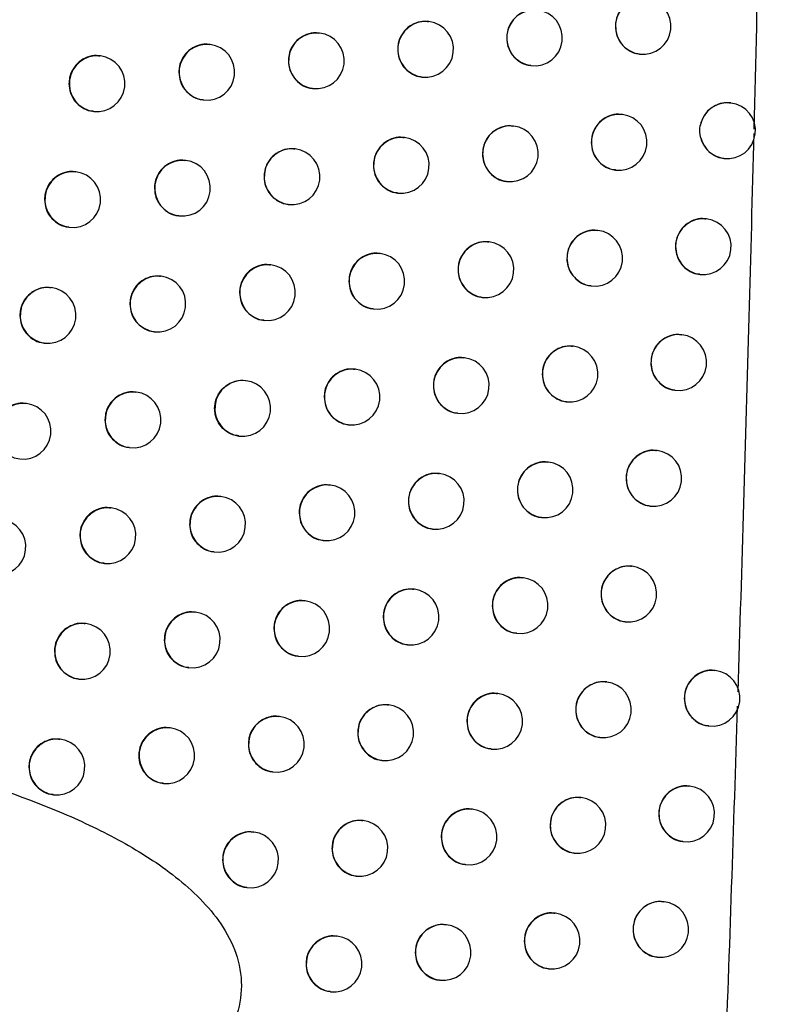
# Model space of a CAD drawing. Header units: millimetres. Extents: x 15231 to 16570, y 10019 to 11489.
# Tile 12 of 206: x 15785 to 15798, y 10614 to 10632. Entities that reach past the tile are written whole.
import ezdxf

# ---------------------------------------------------------------- set-up
doc = ezdxf.new("R2010")
doc.units = ezdxf.units.MM

msp = doc.modelspace()

# ---------------------------------------------------------------- linework, layer by layer
at = {"color": 7, "linetype": 'Continuous', "lineweight": 25}
for p, q in [((15791.948, 10631.967), (15791.94, 10631.968)), ((15789.994, 10631.762), (15789.986, 10631.763)), ((15788.035, 10631.558), (15788.027, 10631.559)), ((15786.071, 10631.354), (15786.063, 10631.355)), ((15795.715, 10631.387), (15795.721, 10631.386)), ((15793.771, 10631.181), (15793.778, 10631.18)), ((15791.822, 10630.975), (15791.829, 10630.974)), ((15789.868, 10630.77), (15789.875, 10630.769)), ((15787.909, 10630.566), (15787.916, 10630.565)), ((15797.349, 10630.511), (15797.341, 10630.512)), ((15785.945, 10630.362), (15785.952, 10630.361)), ((15795.409, 10630.304), (15795.401, 10630.305)), ((15793.464, 10630.098), (15793.456, 10630.099)), ((15791.514, 10629.893), (15791.506, 10629.894)), ((15789.559, 10629.688), (15789.551, 10629.689)), ((15787.599, 10629.483), (15787.591, 10629.484)), ((15797.224, 10629.519), (15797.23, 10629.518)), ((15785.634, 10629.28), (15785.627, 10629.281)), ((15795.284, 10629.312), (15795.29, 10629.311)), ((15793.338, 10629.106), (15793.345, 10629.105)), ((15791.388, 10628.9), (15791.395, 10628.9)), ((15789.433, 10628.696), (15789.44, 10628.695)), ((15787.473, 10628.491), (15787.48, 10628.49)), ((15796.915, 10628.437), (15796.906, 10628.438)), ((15785.508, 10628.288), (15785.515, 10628.287)), ((15794.973, 10628.23), (15794.965, 10628.231)), ((15793.027, 10628.024), (15793.019, 10628.025)), ((15791.076, 10627.819), (15791.068, 10627.82)), ((15789.12, 10627.614), (15789.112, 10627.615)), ((15787.159, 10627.41), (15787.151, 10627.411)), ((15796.789, 10627.445), (15796.796, 10627.444)), ((15785.193, 10627.206), (15785.185, 10627.207)), ((15794.848, 10627.238), (15794.854, 10627.237)), ((15792.901, 10627.032), (15792.908, 10627.031)), ((15790.95, 10626.827), (15790.957, 10626.826)), ((15788.994, 10626.622), (15789.001, 10626.621)), ((15787.033, 10626.418), (15787.04, 10626.417)), ((15796.475, 10626.364), (15796.467, 10626.365)), ((15785.067, 10626.214), (15785.074, 10626.213)), ((15794.533, 10626.157), (15794.524, 10626.158)), ((15792.585, 10625.951), (15792.577, 10625.952)), ((15790.633, 10625.746), (15790.625, 10625.747)), ((15788.676, 10625.541), (15788.668, 10625.542)), ((15786.714, 10625.337), (15786.706, 10625.338)), ((15796.35, 10625.371), (15796.356, 10625.371)), ((15794.407, 10625.165), (15794.414, 10625.164)), ((15784.747, 10625.134), (15784.74, 10625.135)), ((15792.46, 10624.959), (15792.466, 10624.958)), ((15790.507, 10624.754), (15790.514, 10624.753)), ((15788.55, 10624.549), (15788.557, 10624.549)), ((15786.588, 10624.345), (15786.595, 10624.344)), ((15796.032, 10624.291), (15796.023, 10624.292)), ((15794.088, 10624.085), (15794.08, 10624.086)), ((15792.139, 10623.879), (15792.131, 10623.88)), ((15790.186, 10623.674), (15790.178, 10623.675)), ((15788.227, 10623.47), (15788.22, 10623.471)), ((15786.265, 10623.266), (15786.257, 10623.267)), ((15795.906, 10623.299), (15795.913, 10623.298)), ((15793.962, 10623.093), (15793.969, 10623.092)), ((15792.013, 10622.887), (15792.02, 10622.887)), ((15790.06, 10622.682), (15790.067, 10622.681)), ((15788.102, 10622.478), (15788.108, 10622.477)), ((15786.139, 10622.274), (15786.146, 10622.273)), ((15795.583, 10622.22), (15795.575, 10622.221)), ((15793.638, 10622.014), (15793.63, 10622.015)), ((15791.688, 10621.808), (15791.68, 10621.809)), ((15789.734, 10621.603), (15789.726, 10621.604)), ((15787.775, 10621.399), (15787.767, 10621.4)), ((15785.811, 10621.195), (15785.803, 10621.196)), ((15795.458, 10621.228), (15795.464, 10621.227)), ((15793.513, 10621.022), (15793.519, 10621.021)), ((15791.563, 10620.816), (15791.569, 10620.816)), ((15789.608, 10620.611), (15789.615, 10620.611)), ((15787.649, 10620.407), (15787.656, 10620.406)), ((15797.072, 10620.356), (15797.064, 10620.357)), ((15785.685, 10620.203), (15785.692, 10620.202)), ((15795.131, 10620.15), (15795.122, 10620.151)), ((15793.184, 10619.944), (15793.176, 10619.945)), ((15791.233, 10619.738), (15791.225, 10619.739)), ((15789.278, 10619.534), (15789.27, 10619.535)), ((15796.947, 10619.364), (15796.953, 10619.363)), ((15787.317, 10619.329), (15787.31, 10619.33)), ((15785.353, 10619.126), (15785.345, 10619.127)), ((15795.005, 10619.158), (15795.012, 10619.157)), ((15793.059, 10618.952), (15793.065, 10618.951)), ((15791.107, 10618.746), (15791.114, 10618.746)), ((15789.152, 10618.542), (15789.159, 10618.541)), ((15787.192, 10618.337), (15787.198, 10618.336)), ((15796.616, 10618.287), (15796.608, 10618.288)), ((15785.227, 10618.134), (15785.234, 10618.133)), ((15794.673, 10618.081), (15794.665, 10618.082)), ((15792.726, 10617.875), (15792.718, 10617.876)), ((15790.774, 10617.669), (15790.766, 10617.67)), ((15788.817, 10617.465), (15788.809, 10617.466)), ((15796.491, 10617.295), (15796.497, 10617.294)), ((15794.548, 10617.088), (15794.554, 10617.088)), ((15792.6, 10616.883), (15792.607, 10616.882)), ((15790.648, 10616.677), (15790.655, 10616.677)), ((15788.691, 10616.473), (15788.698, 10616.472)), ((15796.156, 10616.218), (15796.147, 10616.219)), ((15794.211, 10616.012), (15794.203, 10616.013)), ((15792.263, 10615.807), (15792.255, 10615.808)), ((15790.309, 10615.601), (15790.301, 10615.602)), ((15796.03, 10615.226), (15796.037, 10615.226)), ((15794.086, 10615.02), (15794.092, 10615.019)), ((15792.137, 10614.815), (15792.144, 10614.814)), ((15790.184, 10614.609), (15790.19, 10614.609))]:
    msp.add_line(p, q, dxfattribs=at)
for centre, radius, start, end in [((15795.785, 10631.882), 0.5, 83.6046, 262.7266), ((15795.781, 10631.883), 0.5, 263.1656, 83.1656), ((15793.841, 10631.676), 0.5, 83.6046, 262.7266), ((15793.837, 10631.676), 0.5, 263.1656, 83.1656), ((15791.892, 10631.47), 0.5, 83.6046, 262.7266), ((15791.888, 10631.471), 0.5, 263.1656, 83.1656), ((15789.938, 10631.265), 0.5, 83.6046, 262.7266), ((15789.934, 10631.266), 0.5, 263.1656, 83.1656), ((15787.979, 10631.061), 0.5, 83.6046, 262.7266), ((15787.975, 10631.061), 0.5, 263.1656, 83.1656), ((15786.015, 10630.857), 0.5, 83.6046, 262.7266), ((15786.012, 10630.857), 0.5, 263.1656, 83.1656), ((15797.292, 10630.018), 0.497, 83.4251, 169.8071), ((15797.29, 10630.014), 0.5, 263.1656, 83.1656), ((15795.353, 10629.807), 0.5, 83.6046, 262.7266), ((15795.35, 10629.808), 0.5, 263.1656, 83.1656), ((15793.408, 10629.601), 0.5, 83.6046, 262.7266), ((15793.404, 10629.602), 0.5, 263.1656, 83.1656), ((15791.458, 10629.396), 0.5, 83.6046, 262.7266), ((15791.454, 10629.396), 0.5, 263.1656, 83.1656), ((15797.29, 10630.009), 0.494, 194.6008, 263.0084), ((15789.503, 10629.191), 0.5, 83.6046, 262.7266), ((15789.499, 10629.191), 0.5, 263.1656, 83.1656), ((15787.543, 10628.986), 0.5, 83.6046, 262.7266), ((15787.54, 10628.987), 0.5, 263.1656, 83.1656), ((15785.579, 10628.783), 0.5, 83.6046, 262.7266), ((15785.575, 10628.783), 0.5, 263.1656, 83.1656), ((15796.859, 10627.94), 0.5, 83.6046, 262.7266), ((15796.855, 10627.94), 0.5, 263.1656, 83.1656), ((15794.917, 10627.733), 0.5, 83.6046, 262.7266), ((15794.914, 10627.734), 0.5, 263.1656, 83.1656), ((15792.971, 10627.527), 0.5, 83.6046, 262.7266), ((15792.967, 10627.528), 0.5, 263.1656, 83.1656), ((15791.02, 10627.322), 0.5, 83.6046, 262.7266), ((15791.016, 10627.322), 0.5, 263.1656, 83.1656), ((15789.064, 10627.117), 0.5, 83.6046, 262.7266), ((15789.06, 10627.118), 0.5, 263.1656, 83.1656), ((15787.103, 10626.913), 0.5, 83.6046, 262.7266), ((15787.099, 10626.913), 0.5, 263.1656, 83.1656), ((15785.137, 10626.709), 0.5, 83.6046, 262.7266), ((15785.134, 10626.71), 0.5, 263.1656, 83.1656), ((15796.42, 10625.867), 0.5, 83.6046, 262.7266), ((15796.416, 10625.867), 0.5, 263.1656, 83.1656), ((15794.477, 10625.66), 0.5, 83.6046, 262.7266), ((15794.473, 10625.661), 0.5, 263.1656, 83.1656), ((15792.529, 10625.454), 0.5, 83.6046, 262.7266), ((15792.526, 10625.455), 0.5, 263.1656, 83.1656), ((15790.577, 10625.249), 0.5, 83.6046, 262.7266), ((15790.573, 10625.25), 0.5, 263.1656, 83.1656), ((15788.62, 10625.045), 0.5, 83.6046, 262.7266), ((15788.616, 10625.045), 0.5, 263.1656, 83.1656), ((15786.658, 10624.84), 0.5, 83.6046, 262.7266), ((15786.654, 10624.841), 0.5, 263.1656, 83.1656), ((15784.692, 10624.637), 0.5, 83.6046, 262.7266), ((15784.688, 10624.637), 0.5, 263.1656, 83.1656), ((15795.976, 10623.794), 0.5, 83.6046, 262.7266), ((15795.972, 10623.795), 0.5, 263.1656, 83.1656), ((15794.032, 10623.588), 0.5, 83.6046, 262.7266), ((15794.028, 10623.589), 0.5, 263.1656, 83.1656), ((15792.083, 10623.383), 0.5, 83.6046, 262.7266), ((15792.08, 10623.383), 0.5, 263.1656, 83.1656), ((15790.13, 10623.177), 0.5, 83.6046, 262.7266), ((15790.126, 10623.178), 0.5, 263.1656, 83.1656), ((15788.172, 10622.973), 0.5, 83.6046, 262.7266), ((15788.168, 10622.973), 0.5, 263.1656, 83.1656), ((15786.209, 10622.769), 0.5, 83.6046, 262.7266), ((15786.205, 10622.769), 0.5, 263.1656, 83.1656), ((15784.238, 10622.566), 0.5, 263.1656, 83.1656), ((15795.528, 10621.723), 0.5, 83.6046, 262.7266), ((15795.524, 10621.724), 0.5, 263.1656, 83.1656), ((15793.583, 10621.517), 0.5, 83.6046, 262.7266), ((15793.579, 10621.518), 0.5, 263.1656, 83.1656), ((15791.633, 10621.312), 0.5, 83.6046, 262.7266), ((15791.629, 10621.312), 0.5, 263.1656, 83.1656), ((15789.678, 10621.107), 0.5, 83.6046, 262.7266), ((15789.674, 10621.107), 0.5, 263.1656, 83.1656), ((15787.719, 10620.902), 0.5, 83.6046, 262.7266), ((15787.715, 10620.903), 0.5, 263.1656, 83.1656), ((15785.755, 10620.698), 0.5, 83.6046, 262.7266), ((15785.751, 10620.699), 0.5, 263.1656, 83.1656), ((15797.017, 10619.859), 0.5, 83.6046, 262.7266), ((15797.013, 10619.86), 0.5, 263.1656, 83.1656), ((15795.075, 10619.653), 0.5, 83.6046, 262.7266), ((15795.071, 10619.653), 0.5, 263.1656, 83.1656), ((15793.129, 10619.447), 0.5, 83.6046, 262.7266), ((15793.125, 10619.447), 0.5, 263.1656, 83.1656), ((15791.177, 10619.242), 0.5, 83.6046, 262.7266), ((15791.174, 10619.242), 0.5, 263.1656, 83.1656), ((15789.222, 10619.037), 0.5, 83.6046, 262.7266), ((15789.218, 10619.037), 0.5, 263.1656, 83.1656), ((15787.262, 10618.832), 0.5, 83.6046, 262.7266), ((15787.258, 10618.833), 0.5, 263.1656, 83.1656), ((15785.297, 10618.629), 0.5, 83.6046, 262.7266), ((15785.293, 10618.629), 0.5, 263.1656, 83.1656), ((15796.561, 10617.79), 0.5, 83.6046, 262.7266), ((15796.557, 10617.79), 0.5, 263.1656, 83.1656), ((15794.618, 10617.584), 0.5, 83.6046, 262.7266), ((15794.614, 10617.584), 0.5, 263.1656, 83.1656), ((15792.67, 10617.378), 0.5, 83.6046, 262.7266), ((15792.666, 10617.378), 0.5, 263.1656, 83.1656), ((15790.718, 10617.173), 0.5, 83.6046, 262.7266), ((15790.714, 10617.173), 0.5, 263.1656, 83.1656), ((15788.761, 10616.968), 0.5, 83.6046, 262.7266), ((15788.757, 10616.968), 0.5, 263.1656, 83.1656), ((15796.1, 10615.722), 0.5, 83.6046, 262.7266), ((15796.096, 10615.722), 0.5, 263.1656, 83.1656), ((15794.156, 10615.515), 0.5, 83.6046, 262.7266), ((15794.152, 10615.516), 0.5, 263.1656, 83.1656), ((15792.207, 10615.31), 0.5, 83.6046, 262.7266), ((15792.203, 10615.31), 0.5, 263.1656, 83.1656), ((15790.254, 10615.105), 0.5, 83.6046, 262.7266), ((15790.25, 10615.105), 0.5, 263.1656, 83.1656)]:
    msp.add_arc(centre, radius, start, end, dxfattribs=at)
for points in [[(15779.223, 10621.957), (15785.02, 10648.32), (15789.741, 10674.868), (15793.387, 10701.601)], [(15796.812, 10629.884), (15796.793, 10629.956), (15796.79, 10630.032), (15796.804, 10630.105)]]:
    msp.add_open_spline(points, degree=3, dxfattribs=at)
for points, knots in [([(15792.307, 10693.969), (15790.432, 10681.867), (15787.562, 10663.345), (15782.959, 10639.376), (15780.392, 10627.492), (15779.197, 10621.959)], [0, 0, 0, 0, 0.501808, 0.768037, 1, 1, 1, 1]), ([(15797.768, 10630.043), (15797.798, 10631.262), (15797.857, 10633.683), (15797.934, 10637.288), (15798.003, 10640.839), (15798.062, 10644.337), (15798.131, 10649.114), (15798.199, 10655.131), (15798.223, 10660), (15798.235, 10662.405)], [0, 0, 0, 0, 0.113065, 0.224467, 0.334206, 0.442284, 0.5487, 0.777078, 1, 1, 1, 1]), ([(15795.831, 10632.374), (15795.811, 10632.378), (15795.737, 10632.393), (15795.606, 10632.36), (15795.46, 10632.279), (15795.35, 10632.148), (15795.294, 10632.009), (15795.288, 10631.918), (15795.286, 10631.883)], [0, 0, 0, 0, 0.073831, 0.27472, 0.475607, 0.67598, 0.87558, 1, 1, 1, 1]), ([(15793.887, 10632.167), (15793.867, 10632.171), (15793.793, 10632.187), (15793.661, 10632.154), (15793.515, 10632.072), (15793.405, 10631.942), (15793.349, 10631.803), (15793.343, 10631.712), (15793.341, 10631.677)], [0, 0, 0, 0, 0.074589, 0.27509, 0.475578, 0.675724, 0.875363, 1, 1, 1, 1]), ([(15791.939, 10631.962), (15791.918, 10631.966), (15791.844, 10631.981), (15791.712, 10631.948), (15791.565, 10631.867), (15791.455, 10631.737), (15791.398, 10631.597), (15791.393, 10631.506), (15791.39, 10631.471)], [0, 0, 0, 0, 0.075182, 0.275371, 0.475547, 0.675517, 0.875191, 1, 1, 1, 1]), ([(15795.286, 10631.883), (15795.291, 10631.827), (15795.301, 10631.715), (15795.385, 10631.565), (15795.508, 10631.454), (15795.626, 10631.395), (15795.698, 10631.393), (15795.715, 10631.393)], [0, 0, 0, 0, 0.231118, 0.462224, 0.69368, 0.92597, 1, 1, 1, 1]), ([(15789.985, 10631.757), (15789.964, 10631.761), (15789.89, 10631.776), (15789.757, 10631.743), (15789.611, 10631.662), (15789.5, 10631.532), (15789.443, 10631.392), (15789.438, 10631.301), (15789.435, 10631.266)], [0, 0, 0, 0, 0.075622, 0.275577, 0.475522, 0.675366, 0.875068, 1, 1, 1, 1]), ([(15793.341, 10631.677), (15793.346, 10631.621), (15793.356, 10631.509), (15793.44, 10631.358), (15793.564, 10631.248), (15793.682, 10631.189), (15793.754, 10631.187), (15793.771, 10631.187)], [0, 0, 0, 0, 0.231512, 0.463016, 0.694743, 0.927014, 1, 1, 1, 1]), ([(15788.026, 10631.552), (15788.005, 10631.556), (15787.931, 10631.572), (15787.798, 10631.539), (15787.651, 10631.457), (15787.54, 10631.327), (15787.483, 10631.188), (15787.477, 10631.097), (15787.475, 10631.062)], [0, 0, 0, 0, 0.075918, 0.275719, 0.475514, 0.675277, 0.874996, 1, 1, 1, 1]), ([(15786.062, 10631.348), (15786.042, 10631.352), (15785.966, 10631.368), (15785.833, 10631.335), (15785.686, 10631.253), (15785.575, 10631.124), (15785.518, 10630.984), (15785.512, 10630.893), (15785.51, 10630.858)], [0, 0, 0, 0, 0.076081, 0.275808, 0.475534, 0.675258, 0.874981, 1, 1, 1, 1]), ([(15791.39, 10631.471), (15791.396, 10631.415), (15791.406, 10631.303), (15791.49, 10631.153), (15791.615, 10631.042), (15791.733, 10630.983), (15791.805, 10630.982), (15791.822, 10630.981)], [0, 0, 0, 0, 0.2318208, 0.4636376, 0.6955777, 0.9278297, 1, 1, 1, 1]), ([(15789.435, 10631.266), (15789.441, 10631.21), (15789.451, 10631.098), (15789.536, 10630.948), (15789.66, 10630.837), (15789.779, 10630.778), (15789.851, 10630.776), (15789.868, 10630.776)], [0, 0, 0, 0, 0.232047, 0.464093, 0.696189, 0.928429, 1, 1, 1, 1]), ([(15787.475, 10631.062), (15787.48, 10631.006), (15787.491, 10630.894), (15787.576, 10630.743), (15787.701, 10630.633), (15787.82, 10630.573), (15787.892, 10630.572), (15787.909, 10630.572)], [0, 0, 0, 0, 0.232192, 0.464384, 0.696585, 0.928823, 1, 1, 1, 1]), ([(15785.51, 10630.858), (15785.515, 10630.802), (15785.526, 10630.69), (15785.611, 10630.539), (15785.736, 10630.429), (15785.856, 10630.369), (15785.928, 10630.368), (15785.945, 10630.368)], [0, 0, 0, 0, 0.2322578, 0.4645156, 0.6967703, 0.9290209, 1, 1, 1, 1]), ([(15797.339, 10630.505), (15797.32, 10630.509), (15797.246, 10630.525), (15797.115, 10630.492), (15796.97, 10630.41), (15796.859, 10630.28), (15796.816, 10630.169), (15796.804, 10630.11), (15796.804, 10630.105)], [0, 0, 0, 0, 0.082066, 0.30775, 0.533446, 0.758408, 0.982242, 1, 1, 1, 1]), ([(15795.4, 10630.299), (15795.38, 10630.303), (15795.306, 10630.318), (15795.174, 10630.286), (15795.028, 10630.204), (15794.919, 10630.073), (15794.862, 10629.934), (15794.856, 10629.843), (15794.854, 10629.808)], [0, 0, 0, 0, 0.0740432, 0.2748259, 0.4756028, 0.675913, 0.8755226, 1, 1, 1, 1]), ([(15793.455, 10630.092), (15793.435, 10630.097), (15793.36, 10630.112), (15793.228, 10630.079), (15793.082, 10629.997), (15792.972, 10629.867), (15792.916, 10629.728), (15792.91, 10629.637), (15792.908, 10629.602)], [0, 0, 0, 0, 0.0747487, 0.2751675, 0.4755735, 0.6756721, 0.8753195, 1, 1, 1, 1]), ([(15797.48, 10619.974), (15797.515, 10621.098), (15797.585, 10623.332), (15797.68, 10626.663), (15797.737, 10628.869), (15797.766, 10629.965)], [0, 0, 0, 0, 0.3375649, 0.670898, 1, 1, 1, 1]), ([(15791.505, 10629.887), (15791.484, 10629.891), (15791.41, 10629.906), (15791.278, 10629.874), (15791.131, 10629.792), (15791.021, 10629.662), (15790.964, 10629.523), (15790.959, 10629.432), (15790.956, 10629.397)], [0, 0, 0, 0, 0.075297, 0.275426, 0.475543, 0.67548, 0.875161, 1, 1, 1, 1]), ([(15794.854, 10629.808), (15794.859, 10629.752), (15794.87, 10629.64), (15794.953, 10629.49), (15795.076, 10629.379), (15795.195, 10629.32), (15795.267, 10629.319), (15795.284, 10629.318)], [0, 0, 0, 0, 0.231226, 0.462441, 0.693973, 0.926259, 1, 1, 1, 1]), ([(15796.812, 10629.884), (15796.815, 10629.873), (15796.834, 10629.808), (15796.894, 10629.697), (15797.017, 10629.586), (15797.135, 10629.527), (15797.207, 10629.525), (15797.224, 10629.525)], [0, 0, 0, 0, 0.060871, 0.342601, 0.62489, 0.908506, 1, 1, 1, 1]), ([(15789.55, 10629.682), (15789.529, 10629.686), (15789.455, 10629.701), (15789.322, 10629.669), (15789.176, 10629.587), (15789.065, 10629.457), (15789.008, 10629.318), (15789.002, 10629.227), (15789, 10629.192)], [0, 0, 0, 0, 0.075698, 0.275614, 0.475521, 0.675344, 0.87505, 1, 1, 1, 1]), ([(15792.908, 10629.602), (15792.913, 10629.546), (15792.923, 10629.434), (15793.007, 10629.284), (15793.131, 10629.173), (15793.249, 10629.114), (15793.322, 10629.112), (15793.339, 10629.112)], [0, 0, 0, 0, 0.231593, 0.463179, 0.694964, 0.927231, 1, 1, 1, 1]), ([(15787.59, 10629.478), (15787.57, 10629.482), (15787.495, 10629.497), (15787.362, 10629.464), (15787.215, 10629.383), (15787.104, 10629.253), (15787.047, 10629.114), (15787.041, 10629.023), (15787.039, 10628.988)], [0, 0, 0, 0, 0.075962, 0.275741, 0.475517, 0.675269, 0.87499, 1, 1, 1, 1]), ([(15790.956, 10629.397), (15790.962, 10629.34), (15790.972, 10629.228), (15791.056, 10629.078), (15791.181, 10628.968), (15791.299, 10628.908), (15791.371, 10628.907), (15791.389, 10628.907)], [0, 0, 0, 0, 0.231879, 0.463754, 0.695734, 0.927984, 1, 1, 1, 1]), ([(15785.626, 10629.274), (15785.605, 10629.278), (15785.53, 10629.293), (15785.396, 10629.261), (15785.249, 10629.179), (15785.138, 10629.049), (15785.081, 10628.91), (15785.075, 10628.819), (15785.073, 10628.784)], [0, 0, 0, 0, 0.0760977, 0.2758198, 0.4755416, 0.6752631, 0.8749845, 1, 1, 1, 1]), ([(15789, 10629.192), (15789.005, 10629.136), (15789.016, 10629.023), (15789.1, 10628.873), (15789.225, 10628.763), (15789.344, 10628.703), (15789.416, 10628.702), (15789.433, 10628.702)], [0, 0, 0, 0, 0.232084, 0.464167, 0.69629, 0.92853, 1, 1, 1, 1]), ([(15787.039, 10628.988), (15787.044, 10628.931), (15787.055, 10628.819), (15787.14, 10628.669), (15787.265, 10628.558), (15787.384, 10628.499), (15787.456, 10628.498), (15787.473, 10628.497)], [0, 0, 0, 0, 0.232211, 0.464422, 0.696637, 0.928877, 1, 1, 1, 1]), ([(15785.073, 10628.784), (15785.078, 10628.728), (15785.089, 10628.616), (15785.174, 10628.465), (15785.3, 10628.355), (15785.419, 10628.295), (15785.492, 10628.294), (15785.509, 10628.294)], [0, 0, 0, 0, 0.232261, 0.464522, 0.696782, 0.929036, 1, 1, 1, 1]), ([(15796.905, 10628.431), (15796.885, 10628.435), (15796.812, 10628.451), (15796.68, 10628.418), (15796.535, 10628.336), (15796.425, 10628.206), (15796.368, 10628.066), (15796.363, 10627.975), (15796.36, 10627.94)], [0, 0, 0, 0, 0.073425, 0.274518, 0.475619, 0.676119, 0.875699, 1, 1, 1, 1]), ([(15794.964, 10628.225), (15794.944, 10628.229), (15794.87, 10628.244), (15794.738, 10628.211), (15794.592, 10628.13), (15794.482, 10627.999), (15794.426, 10627.86), (15794.42, 10627.769), (15794.418, 10627.734)], [0, 0, 0, 0, 0.074241, 0.274924, 0.475598, 0.67585, 0.875469, 1, 1, 1, 1]), ([(15793.018, 10628.019), (15792.997, 10628.023), (15792.923, 10628.038), (15792.791, 10628.005), (15792.645, 10627.924), (15792.535, 10627.794), (15792.478, 10627.654), (15792.472, 10627.563), (15792.47, 10627.528)], [0, 0, 0, 0, 0.074897, 0.275239, 0.475569, 0.675624, 0.87528, 1, 1, 1, 1]), ([(15791.067, 10627.813), (15791.046, 10627.817), (15790.972, 10627.833), (15790.839, 10627.8), (15790.693, 10627.718), (15790.583, 10627.588), (15790.526, 10627.449), (15790.52, 10627.358), (15790.518, 10627.323)], [0, 0, 0, 0, 0.0754017, 0.2754767, 0.4755395, 0.6754469, 0.8751337, 1, 1, 1, 1]), ([(15796.36, 10627.94), (15796.366, 10627.884), (15796.376, 10627.772), (15796.459, 10627.623), (15796.582, 10627.512), (15796.7, 10627.453), (15796.772, 10627.451), (15796.79, 10627.451)], [0, 0, 0, 0, 0.230904, 0.461795, 0.693103, 0.925405, 1, 1, 1, 1]), ([(15794.418, 10627.734), (15794.423, 10627.678), (15794.434, 10627.566), (15794.517, 10627.416), (15794.64, 10627.305), (15794.759, 10627.246), (15794.831, 10627.245), (15794.848, 10627.244)], [0, 0, 0, 0, 0.2313265, 0.4626434, 0.6942453, 0.9265284, 1, 1, 1, 1]), ([(15789.111, 10627.608), (15789.09, 10627.613), (15789.015, 10627.628), (15788.883, 10627.595), (15788.736, 10627.513), (15788.626, 10627.384), (15788.569, 10627.244), (15788.563, 10627.153), (15788.561, 10627.118)], [0, 0, 0, 0, 0.075766, 0.275647, 0.47552, 0.675324, 0.875034, 1, 1, 1, 1]), ([(15792.47, 10627.528), (15792.475, 10627.472), (15792.486, 10627.36), (15792.57, 10627.21), (15792.694, 10627.099), (15792.812, 10627.04), (15792.884, 10627.039), (15792.902, 10627.038)], [0, 0, 0, 0, 0.2316683, 0.4633308, 0.6951677, 0.9274316, 1, 1, 1, 1]), ([(15787.15, 10627.404), (15787.129, 10627.408), (15787.054, 10627.424), (15786.921, 10627.391), (15786.774, 10627.309), (15786.664, 10627.18), (15786.607, 10627.04), (15786.601, 10626.949), (15786.598, 10626.914)], [0, 0, 0, 0, 0.075999, 0.275761, 0.475521, 0.675263, 0.874985, 1, 1, 1, 1]), ([(15790.518, 10627.323), (15790.523, 10627.267), (15790.534, 10627.155), (15790.618, 10627.004), (15790.742, 10626.894), (15790.861, 10626.834), (15790.933, 10626.833), (15790.95, 10626.833)], [0, 0, 0, 0, 0.231931, 0.46386, 0.695877, 0.928125, 1, 1, 1, 1]), ([(15785.184, 10627.201), (15785.164, 10627.205), (15785.088, 10627.22), (15784.955, 10627.187), (15784.808, 10627.106), (15784.697, 10626.976), (15784.64, 10626.837), (15784.634, 10626.746), (15784.632, 10626.711)], [0, 0, 0, 0, 0.07611, 0.27583, 0.47555, 0.67527, 0.87499, 1, 1, 1, 1]), ([(15788.561, 10627.118), (15788.566, 10627.062), (15788.576, 10626.95), (15788.661, 10626.799), (15788.786, 10626.689), (15788.905, 10626.63), (15788.977, 10626.628), (15788.994, 10626.628)], [0, 0, 0, 0, 0.232117, 0.464233, 0.696379, 0.928619, 1, 1, 1, 1]), ([(15786.598, 10626.914), (15786.604, 10626.858), (15786.614, 10626.746), (15786.699, 10626.595), (15786.824, 10626.485), (15786.944, 10626.425), (15787.016, 10626.424), (15787.033, 10626.424)], [0, 0, 0, 0, 0.232227, 0.464453, 0.69668, 0.928923, 1, 1, 1, 1]), ([(15784.632, 10626.711), (15784.637, 10626.655), (15784.648, 10626.542), (15784.733, 10626.392), (15784.858, 10626.281), (15784.978, 10626.222), (15785.05, 10626.221), (15785.067, 10626.22)], [0, 0, 0, 0, 0.232262, 0.464524, 0.696786, 0.929045, 1, 1, 1, 1]), ([(15796.466, 10626.358), (15796.446, 10626.362), (15796.372, 10626.377), (15796.241, 10626.345), (15796.095, 10626.263), (15795.985, 10626.133), (15795.929, 10625.993), (15795.923, 10625.902), (15795.921, 10625.867)], [0, 0, 0, 0, 0.073662, 0.274638, 0.475616, 0.676044, 0.875636, 1, 1, 1, 1]), ([(15794.523, 10626.152), (15794.503, 10626.156), (15794.429, 10626.171), (15794.298, 10626.138), (15794.152, 10626.057), (15794.042, 10625.926), (15793.985, 10625.787), (15793.979, 10625.696), (15793.977, 10625.661)], [0, 0, 0, 0, 0.074425, 0.275014, 0.475594, 0.675791, 0.875419, 1, 1, 1, 1]), ([(15792.576, 10625.946), (15792.556, 10625.95), (15792.481, 10625.965), (15792.349, 10625.933), (15792.203, 10625.851), (15792.093, 10625.721), (15792.036, 10625.581), (15792.03, 10625.49), (15792.028, 10625.455)], [0, 0, 0, 0, 0.075033, 0.275305, 0.475564, 0.67558, 0.875243, 1, 1, 1, 1]), ([(15795.921, 10625.867), (15795.926, 10625.811), (15795.937, 10625.699), (15796.02, 10625.549), (15796.143, 10625.439), (15796.261, 10625.379), (15796.333, 10625.378), (15796.35, 10625.378)], [0, 0, 0, 0, 0.231025, 0.462037, 0.693431, 0.925729, 1, 1, 1, 1]), ([(15790.624, 10625.74), (15790.603, 10625.745), (15790.529, 10625.76), (15790.396, 10625.727), (15790.25, 10625.645), (15790.14, 10625.516), (15790.083, 10625.376), (15790.077, 10625.285), (15790.075, 10625.25)], [0, 0, 0, 0, 0.0754974, 0.2755226, 0.4755364, 0.6754168, 0.8751091, 1, 1, 1, 1]), ([(15788.116, 10625.046), (15788.122, 10625.102), (15788.133, 10625.214), (15788.218, 10625.364), (15788.344, 10625.479), (15788.499, 10625.539), (15788.614, 10625.558), (15788.668, 10625.542), (15788.668, 10625.542)], [0, 0, 0, 0, 0.199682, 0.399363, 0.599081, 0.79887, 0.998731, 1, 1, 1, 1]), ([(15793.977, 10625.661), (15793.982, 10625.605), (15793.993, 10625.493), (15794.076, 10625.343), (15794.2, 10625.232), (15794.318, 10625.173), (15794.39, 10625.171), (15794.408, 10625.171)], [0, 0, 0, 0, 0.23142, 0.462832, 0.694499, 0.926779, 1, 1, 1, 1]), ([(15786.705, 10625.332), (15786.684, 10625.336), (15786.609, 10625.351), (15786.476, 10625.318), (15786.329, 10625.237), (15786.219, 10625.107), (15786.162, 10624.968), (15786.156, 10624.877), (15786.153, 10624.842)], [0, 0, 0, 0, 0.07603, 0.275778, 0.475525, 0.67526, 0.874983, 1, 1, 1, 1]), ([(15792.028, 10625.455), (15792.034, 10625.399), (15792.044, 10625.287), (15792.128, 10625.137), (15792.252, 10625.026), (15792.371, 10624.967), (15792.443, 10624.966), (15792.46, 10624.965)], [0, 0, 0, 0, 0.231738, 0.463471, 0.695356, 0.927617, 1, 1, 1, 1]), ([(15790.075, 10625.25), (15790.08, 10625.194), (15790.091, 10625.082), (15790.175, 10624.931), (15790.299, 10624.821), (15790.418, 10624.762), (15790.49, 10624.76), (15790.507, 10624.76)], [0, 0, 0, 0, 0.231979, 0.463956, 0.696007, 0.928254, 1, 1, 1, 1]), ([(15784.739, 10625.128), (15784.718, 10625.132), (15784.643, 10625.148), (15784.509, 10625.115), (15784.362, 10625.033), (15784.251, 10624.904), (15784.194, 10624.764), (15784.188, 10624.673), (15784.186, 10624.638)], [0, 0, 0, 0, 0.076117, 0.275838, 0.475559, 0.675279, 0.874997, 1, 1, 1, 1]), ([(15788.551, 10624.555), (15788.513, 10624.56), (15788.421, 10624.571), (15788.29, 10624.653), (15788.18, 10624.78), (15788.124, 10624.92), (15788.119, 10625.011), (15788.116, 10625.046)], [0, 0, 0, 0, 0.158463, 0.390681, 0.622807, 0.854841, 1, 1, 1, 1]), ([(15786.153, 10624.842), (15786.159, 10624.786), (15786.169, 10624.673), (15786.254, 10624.523), (15786.38, 10624.412), (15786.499, 10624.353), (15786.571, 10624.352), (15786.588, 10624.351)], [0, 0, 0, 0, 0.232239, 0.464478, 0.696716, 0.92896, 1, 1, 1, 1]), ([(15796.022, 10624.286), (15796.002, 10624.29), (15795.929, 10624.305), (15795.797, 10624.273), (15795.651, 10624.191), (15795.541, 10624.061), (15795.485, 10623.921), (15795.479, 10623.83), (15795.477, 10623.795)], [0, 0, 0, 0, 0.073884, 0.274749, 0.475613, 0.675975, 0.875576, 1, 1, 1, 1]), ([(15794.078, 10624.08), (15794.058, 10624.084), (15793.984, 10624.099), (15793.852, 10624.066), (15793.706, 10623.984), (15793.596, 10623.854), (15793.54, 10623.715), (15793.534, 10623.624), (15793.532, 10623.589)], [0, 0, 0, 0, 0.074595, 0.275098, 0.475589, 0.675736, 0.875373, 1, 1, 1, 1]), ([(15792.13, 10623.874), (15792.11, 10623.878), (15792.035, 10623.893), (15791.903, 10623.861), (15791.757, 10623.779), (15791.647, 10623.649), (15791.59, 10623.51), (15791.584, 10623.418), (15791.582, 10623.383)], [0, 0, 0, 0, 0.0751589, 0.2753657, 0.4755593, 0.6755388, 0.8752089, 1, 1, 1, 1]), ([(15795.477, 10623.795), (15795.482, 10623.739), (15795.493, 10623.627), (15795.576, 10623.477), (15795.699, 10623.367), (15795.817, 10623.307), (15795.889, 10623.306), (15795.907, 10623.305)], [0, 0, 0, 0, 0.231138, 0.462264, 0.693737, 0.926032, 1, 1, 1, 1]), ([(15790.177, 10623.669), (15790.156, 10623.673), (15790.081, 10623.688), (15789.949, 10623.655), (15789.803, 10623.574), (15789.692, 10623.444), (15789.635, 10623.305), (15789.629, 10623.213), (15789.627, 10623.178)], [0, 0, 0, 0, 0.075584, 0.275564, 0.475534, 0.67539, 0.875087, 1, 1, 1, 1]), ([(15793.532, 10623.589), (15793.537, 10623.533), (15793.548, 10623.421), (15793.631, 10623.271), (15793.755, 10623.16), (15793.873, 10623.101), (15793.945, 10623.099), (15793.963, 10623.099)], [0, 0, 0, 0, 0.231507, 0.463007, 0.694735, 0.927011, 1, 1, 1, 1]), ([(15788.219, 10623.464), (15788.198, 10623.468), (15788.123, 10623.484), (15787.99, 10623.451), (15787.844, 10623.369), (15787.733, 10623.239), (15787.676, 10623.1), (15787.67, 10623.009), (15787.668, 10622.974)], [0, 0, 0, 0, 0.0758806, 0.2757035, 0.4755207, 0.6752944, 0.8750102, 1, 1, 1, 1]), ([(15786.256, 10623.26), (15786.235, 10623.264), (15786.16, 10623.28), (15786.027, 10623.247), (15785.88, 10623.165), (15785.769, 10623.035), (15785.712, 10622.896), (15785.706, 10622.805), (15785.704, 10622.77)], [0, 0, 0, 0, 0.0760565, 0.2757936, 0.4755294, 0.6752589, 0.8749816, 1, 1, 1, 1]), ([(15791.582, 10623.383), (15791.587, 10623.327), (15791.598, 10623.215), (15791.682, 10623.065), (15791.806, 10622.954), (15791.924, 10622.895), (15791.997, 10622.894), (15792.014, 10622.893)], [0, 0, 0, 0, 0.231802, 0.463599, 0.695529, 0.927787, 1, 1, 1, 1]), ([(15789.627, 10623.178), (15789.633, 10623.122), (15789.643, 10623.01), (15789.727, 10622.86), (15789.852, 10622.749), (15789.971, 10622.69), (15790.043, 10622.689), (15790.06, 10622.688)], [0, 0, 0, 0, 0.232022, 0.464043, 0.696124, 0.92837, 1, 1, 1, 1]), ([(15787.668, 10622.974), (15787.673, 10622.918), (15787.684, 10622.806), (15787.768, 10622.655), (15787.893, 10622.545), (15788.013, 10622.485), (15788.085, 10622.484), (15788.102, 10622.484)], [0, 0, 0, 0, 0.232171, 0.4643415, 0.6965274, 0.928768, 1, 1, 1, 1]), ([(15785.704, 10622.77), (15785.709, 10622.714), (15785.72, 10622.602), (15785.805, 10622.451), (15785.93, 10622.341), (15786.05, 10622.281), (15786.122, 10622.28), (15786.139, 10622.28)], [0, 0, 0, 0, 0.2322486, 0.4644973, 0.6967432, 0.9289904, 1, 1, 1, 1]), ([(15795.574, 10622.215), (15795.554, 10622.219), (15795.48, 10622.234), (15795.349, 10622.201), (15795.203, 10622.12), (15795.093, 10621.989), (15795.036, 10621.85), (15795.03, 10621.759), (15795.028, 10621.724)], [0, 0, 0, 0, 0.074091, 0.274852, 0.47561, 0.675909, 0.87552, 1, 1, 1, 1]), ([(15793.629, 10622.008), (15793.609, 10622.013), (15793.535, 10622.028), (15793.403, 10621.995), (15793.257, 10621.913), (15793.147, 10621.783), (15793.09, 10621.644), (15793.084, 10621.553), (15793.082, 10621.518)], [0, 0, 0, 0, 0.074753, 0.275175, 0.475584, 0.675684, 0.87533, 1, 1, 1, 1]), ([(15791.679, 10621.803), (15791.659, 10621.807), (15791.584, 10621.822), (15791.452, 10621.79), (15791.306, 10621.708), (15791.196, 10621.578), (15791.139, 10621.439), (15791.133, 10621.347), (15791.131, 10621.312)], [0, 0, 0, 0, 0.0752744, 0.2754211, 0.475555, 0.6755012, 0.875178, 1, 1, 1, 1]), ([(15795.028, 10621.724), (15795.034, 10621.668), (15795.044, 10621.556), (15795.127, 10621.406), (15795.251, 10621.295), (15795.369, 10621.236), (15795.441, 10621.234), (15795.458, 10621.234)], [0, 0, 0, 0, 0.231243, 0.462476, 0.694022, 0.926314, 1, 1, 1, 1]), ([(15789.725, 10621.598), (15789.704, 10621.602), (15789.63, 10621.617), (15789.497, 10621.585), (15789.351, 10621.503), (15789.24, 10621.373), (15789.183, 10621.234), (15789.177, 10621.143), (15789.175, 10621.108)], [0, 0, 0, 0, 0.075663, 0.275602, 0.475531, 0.675366, 0.875068, 1, 1, 1, 1]), ([(15793.082, 10621.518), (15793.087, 10621.462), (15793.098, 10621.35), (15793.181, 10621.199), (15793.305, 10621.089), (15793.424, 10621.03), (15793.496, 10621.028), (15793.513, 10621.028)], [0, 0, 0, 0, 0.231588, 0.463169, 0.694953, 0.927226, 1, 1, 1, 1]), ([(15787.766, 10621.393), (15787.745, 10621.398), (15787.67, 10621.413), (15787.537, 10621.38), (15787.391, 10621.298), (15787.28, 10621.169), (15787.223, 10621.03), (15787.217, 10620.938), (15787.215, 10620.903)], [0, 0, 0, 0, 0.075928, 0.275727, 0.475522, 0.675283, 0.875001, 1, 1, 1, 1]), ([(15791.131, 10621.312), (15791.136, 10621.256), (15791.147, 10621.144), (15791.231, 10620.994), (15791.355, 10620.883), (15791.474, 10620.824), (15791.546, 10620.823), (15791.563, 10620.822)], [0, 0, 0, 0, 0.23186, 0.463717, 0.695688, 0.927944, 1, 1, 1, 1]), ([(15785.802, 10621.19), (15785.782, 10621.194), (15785.706, 10621.209), (15785.573, 10621.176), (15785.426, 10621.095), (15785.315, 10620.965), (15785.258, 10620.826), (15785.252, 10620.735), (15785.25, 10620.7)], [0, 0, 0, 0, 0.076078, 0.275807, 0.475535, 0.67526, 0.874982, 1, 1, 1, 1]), ([(15789.175, 10621.108), (15789.181, 10621.051), (15789.191, 10620.939), (15789.275, 10620.789), (15789.4, 10620.678), (15789.519, 10620.619), (15789.591, 10620.618), (15789.608, 10620.617)], [0, 0, 0, 0, 0.232061, 0.464121, 0.69623, 0.928475, 1, 1, 1, 1]), ([(15787.215, 10620.903), (15787.22, 10620.847), (15787.231, 10620.735), (15787.315, 10620.584), (15787.441, 10620.474), (15787.56, 10620.415), (15787.632, 10620.413), (15787.649, 10620.413)], [0, 0, 0, 0, 0.232193, 0.464385, 0.696587, 0.928829, 1, 1, 1, 1]), ([(15785.25, 10620.7), (15785.255, 10620.643), (15785.266, 10620.531), (15785.351, 10620.381), (15785.476, 10620.27), (15785.596, 10620.211), (15785.668, 10620.209), (15785.685, 10620.209)], [0, 0, 0, 0, 0.232255, 0.464511, 0.696763, 0.929014, 1, 1, 1, 1]), ([(15797.063, 10620.351), (15797.043, 10620.355), (15796.97, 10620.37), (15796.838, 10620.338), (15796.693, 10620.256), (15796.582, 10620.125), (15796.528, 10619.986), (15796.512, 10619.839), (15796.536, 10619.692), (15796.616, 10619.542), (15796.74, 10619.432), (15796.858, 10619.372), (15796.93, 10619.371), (15796.948, 10619.37)], [0, 0, 0, 0, 0.0395406, 0.1476613, 0.2557864, 0.3635995, 0.470935, 0.5377933, 0.6445393, 0.751279, 0.858207, 0.9655799, 1, 1, 1, 1]), ([(15795.121, 10620.144), (15795.101, 10620.148), (15795.027, 10620.164), (15794.896, 10620.131), (15794.75, 10620.049), (15794.64, 10619.919), (15794.583, 10619.78), (15794.577, 10619.689), (15794.575, 10619.654)], [0, 0, 0, 0, 0.074284, 0.274948, 0.475605, 0.675848, 0.875467, 1, 1, 1, 1]), ([(15793.175, 10619.938), (15793.155, 10619.942), (15793.081, 10619.958), (15792.949, 10619.925), (15792.802, 10619.843), (15792.692, 10619.713), (15792.636, 10619.574), (15792.63, 10619.483), (15792.628, 10619.448)], [0, 0, 0, 0, 0.0749, 0.275246, 0.475579, 0.675636, 0.87529, 1, 1, 1, 1]), ([(15791.224, 10619.733), (15791.204, 10619.737), (15791.129, 10619.752), (15790.997, 10619.72), (15790.851, 10619.638), (15790.74, 10619.508), (15790.683, 10619.369), (15790.678, 10619.278), (15790.675, 10619.242)], [0, 0, 0, 0, 0.07538, 0.275472, 0.475551, 0.675467, 0.87515, 1, 1, 1, 1]), ([(15796.695, 10599.657), (15796.746, 10600.803), (15796.848, 10603.083), (15796.991, 10606.484), (15797.124, 10609.847), (15797.249, 10613.171), (15797.366, 10616.458), (15797.437, 10618.637), (15797.472, 10619.72)], [0, 0, 0, 0, 0.171433, 0.34096, 0.508579, 0.674292, 0.838099, 1, 1, 1, 1]), ([(15789.269, 10619.528), (15789.248, 10619.532), (15789.173, 10619.547), (15789.041, 10619.515), (15788.894, 10619.433), (15788.784, 10619.303), (15788.727, 10619.164), (15788.721, 10619.073), (15788.719, 10619.038)], [0, 0, 0, 0, 0.075734, 0.275636, 0.47553, 0.675344, 0.87505, 1, 1, 1, 1]), ([(15794.575, 10619.654), (15794.58, 10619.598), (15794.591, 10619.485), (15794.674, 10619.335), (15794.798, 10619.225), (15794.916, 10619.166), (15794.988, 10619.164), (15795.006, 10619.164)], [0, 0, 0, 0, 0.231341, 0.462674, 0.694289, 0.926576, 1, 1, 1, 1]), ([(15778.674, 10619.498), (15779.434, 10619.387), (15780.188, 10619.259), (15781.686, 10618.957), (15782.43, 10618.783), (15783.9, 10618.367), (15784.628, 10618.127), (15785.7, 10617.676), (15786.05, 10617.512), (15786.727, 10617.144), (15787.053, 10616.941), (15787.514, 10616.587), (15787.664, 10616.459), (15787.942, 10616.186), (15788.071, 10616.04), (15788.299, 10615.722), (15788.397, 10615.548), (15788.54, 10615.182), (15788.584, 10614.985), (15788.601, 10614.594), (15788.573, 10614.394), (15788.457, 10614.017), (15788.369, 10613.836), (15788.053, 10613.341), (15787.772, 10613.057), (15787.171, 10612.565), (15786.845, 10612.35), (15786.168, 10611.963), (15785.821, 10611.792), (15784.764, 10611.325), (15784.038, 10611.071), (15783.3, 10610.849)], [0, 0, 0, 0, 0.125, 0.125, 0.25, 0.25, 0.375, 0.375, 0.4375, 0.4375, 0.5, 0.5, 0.53125, 0.53125, 0.5625, 0.5625, 0.59375, 0.59375, 0.625, 0.625, 0.65625, 0.65625, 0.6875, 0.6875, 0.75, 0.75, 0.8125, 0.8125, 0.875, 0.875, 1, 1, 1, 1]), ([(15792.628, 10619.448), (15792.633, 10619.392), (15792.643, 10619.28), (15792.727, 10619.129), (15792.851, 10619.019), (15792.97, 10618.96), (15793.042, 10618.958), (15793.059, 10618.958)], [0, 0, 0, 0, 0.231663, 0.46332, 0.695156, 0.927425, 1, 1, 1, 1]), ([(15787.309, 10619.324), (15787.288, 10619.328), (15787.213, 10619.343), (15787.08, 10619.31), (15786.933, 10619.229), (15786.823, 10619.099), (15786.766, 10618.96), (15786.76, 10618.869), (15786.757, 10618.834)], [0, 0, 0, 0, 0.075969, 0.275748, 0.475524, 0.675275, 0.874994, 1, 1, 1, 1]), ([(15790.675, 10619.242), (15790.681, 10619.186), (15790.691, 10619.074), (15790.775, 10618.924), (15790.9, 10618.813), (15791.019, 10618.754), (15791.091, 10618.753), (15791.108, 10618.752)], [0, 0, 0, 0, 0.231914, 0.463825, 0.695833, 0.928087, 1, 1, 1, 1]), ([(15785.344, 10619.12), (15785.323, 10619.124), (15785.248, 10619.139), (15785.115, 10619.107), (15784.968, 10619.025), (15784.857, 10618.895), (15784.8, 10618.756), (15784.794, 10618.665), (15784.792, 10618.63)], [0, 0, 0, 0, 0.076094, 0.275818, 0.475541, 0.675263, 0.874985, 1, 1, 1, 1]), ([(15788.719, 10619.038), (15788.724, 10618.982), (15788.735, 10618.869), (15788.819, 10618.719), (15788.944, 10618.609), (15789.063, 10618.549), (15789.135, 10618.548), (15789.152, 10618.548)], [0, 0, 0, 0, 0.232096, 0.464191, 0.696325, 0.928569, 1, 1, 1, 1]), ([(15786.757, 10618.834), (15786.763, 10618.777), (15786.773, 10618.665), (15786.858, 10618.515), (15786.983, 10618.404), (15787.103, 10618.345), (15787.175, 10618.344), (15787.192, 10618.343)], [0, 0, 0, 0, 0.232211, 0.464422, 0.696638, 0.928881, 1, 1, 1, 1]), ([(15784.792, 10618.63), (15784.797, 10618.574), (15784.808, 10618.462), (15784.893, 10618.311), (15785.018, 10618.201), (15785.138, 10618.141), (15785.21, 10618.14), (15785.227, 10618.14)], [0, 0, 0, 0, 0.23226, 0.464519, 0.696777, 0.92903, 1, 1, 1, 1]), ([(15796.607, 10618.281), (15796.587, 10618.285), (15796.513, 10618.301), (15796.382, 10618.268), (15796.236, 10618.186), (15796.126, 10618.056), (15796.07, 10617.917), (15796.064, 10617.825), (15796.062, 10617.791)], [0, 0, 0, 0, 0.073753, 0.274685, 0.47562, 0.676024, 0.875619, 1, 1, 1, 1]), ([(15794.664, 10618.075), (15794.644, 10618.079), (15794.57, 10618.094), (15794.438, 10618.062), (15794.292, 10617.98), (15794.182, 10617.85), (15794.125, 10617.71), (15794.12, 10617.619), (15794.117, 10617.584)], [0, 0, 0, 0, 0.0744629, 0.2750363, 0.4756009, 0.6757899, 0.8754185, 1, 1, 1, 1]), ([(15792.716, 10617.869), (15792.696, 10617.873), (15792.622, 10617.889), (15792.49, 10617.856), (15792.344, 10617.774), (15792.234, 10617.644), (15792.177, 10617.505), (15792.171, 10617.414), (15792.169, 10617.379)], [0, 0, 0, 0, 0.075035, 0.275311, 0.475574, 0.675592, 0.875253, 1, 1, 1, 1]), ([(15796.062, 10617.791), (15796.067, 10617.735), (15796.077, 10617.623), (15796.161, 10617.473), (15796.284, 10617.362), (15796.402, 10617.303), (15796.474, 10617.301), (15796.491, 10617.301)], [0, 0, 0, 0, 0.231065, 0.462118, 0.693542, 0.925843, 1, 1, 1, 1]), ([(15790.765, 10617.664), (15790.744, 10617.668), (15790.669, 10617.683), (15790.537, 10617.651), (15790.391, 10617.569), (15790.28, 10617.439), (15790.224, 10617.3), (15790.218, 10617.209), (15790.215, 10617.174)], [0, 0, 0, 0, 0.0754769, 0.2755178, 0.4755472, 0.6754356, 0.8751243, 1, 1, 1, 1]), ([(15794.117, 10617.584), (15794.123, 10617.528), (15794.133, 10617.416), (15794.217, 10617.266), (15794.34, 10617.156), (15794.459, 10617.096), (15794.531, 10617.095), (15794.548, 10617.095)], [0, 0, 0, 0, 0.231433, 0.462858, 0.694537, 0.926821, 1, 1, 1, 1]), ([(15788.808, 10617.459), (15788.787, 10617.463), (15788.713, 10617.479), (15788.58, 10617.446), (15788.433, 10617.364), (15788.323, 10617.234), (15788.266, 10617.095), (15788.26, 10617.004), (15788.258, 10616.969)], [0, 0, 0, 0, 0.075797, 0.275667, 0.475529, 0.675326, 0.875035, 1, 1, 1, 1]), ([(15792.169, 10617.379), (15792.174, 10617.323), (15792.185, 10617.21), (15792.268, 10617.06), (15792.393, 10616.95), (15792.511, 10616.89), (15792.583, 10616.889), (15792.6, 10616.889)], [0, 0, 0, 0, 0.231732, 0.463459, 0.695343, 0.927609, 1, 1, 1, 1]), ([(15790.215, 10617.174), (15790.221, 10617.117), (15790.231, 10617.005), (15790.316, 10616.855), (15790.44, 10616.744), (15790.559, 10616.685), (15790.631, 10616.684), (15790.648, 10616.683)], [0, 0, 0, 0, 0.231963, 0.463923, 0.695965, 0.928217, 1, 1, 1, 1]), ([(15788.258, 10616.969), (15788.263, 10616.913), (15788.274, 10616.801), (15788.358, 10616.65), (15788.483, 10616.54), (15788.602, 10616.48), (15788.674, 10616.479), (15788.691, 10616.479)], [0, 0, 0, 0, 0.232127, 0.464254, 0.696409, 0.928653, 1, 1, 1, 1]), ([(15796.146, 10616.213), (15796.126, 10616.217), (15796.053, 10616.232), (15795.921, 10616.2), (15795.775, 10616.118), (15795.665, 10615.988), (15795.609, 10615.848), (15795.603, 10615.757), (15795.601, 10615.722)], [0, 0, 0, 0, 0.0739671, 0.2747923, 0.4756171, 0.675957, 0.8755611, 1, 1, 1, 1]), ([(15794.202, 10616.007), (15794.182, 10616.011), (15794.108, 10616.026), (15793.976, 10615.994), (15793.83, 10615.912), (15793.72, 10615.782), (15793.663, 10615.642), (15793.658, 10615.551), (15793.655, 10615.516)], [0, 0, 0, 0, 0.0746294, 0.2751179, 0.4755963, 0.675736, 0.875373, 1, 1, 1, 1]), ([(15792.253, 10615.801), (15792.233, 10615.805), (15792.159, 10615.82), (15792.027, 10615.788), (15791.88, 10615.706), (15791.77, 10615.576), (15791.713, 10615.437), (15791.708, 10615.346), (15791.705, 10615.311)], [0, 0, 0, 0, 0.075159, 0.275371, 0.475569, 0.675551, 0.875219, 1, 1, 1, 1]), ([(15795.601, 10615.722), (15795.606, 10615.666), (15795.616, 10615.554), (15795.7, 10615.404), (15795.823, 10615.294), (15795.941, 10615.234), (15796.013, 10615.233), (15796.031, 10615.232)], [0, 0, 0, 0, 0.2311742, 0.462337, 0.6938376, 0.9261355, 1, 1, 1, 1]), ([(15790.3, 10615.596), (15790.28, 10615.6), (15790.205, 10615.615), (15790.073, 10615.583), (15789.926, 10615.501), (15789.816, 10615.371), (15789.759, 10615.232), (15789.753, 10615.141), (15789.751, 10615.106)], [0, 0, 0, 0, 0.075565, 0.27556, 0.475544, 0.675407, 0.875101, 1, 1, 1, 1]), ([(15793.655, 10615.516), (15793.661, 10615.46), (15793.671, 10615.348), (15793.755, 10615.198), (15793.878, 10615.087), (15793.997, 10615.028), (15794.069, 10615.027), (15794.086, 10615.026)], [0, 0, 0, 0, 0.2315183, 0.463029, 0.6947672, 0.9270477, 1, 1, 1, 1]), ([(15791.705, 10615.311), (15791.711, 10615.254), (15791.721, 10615.142), (15791.805, 10614.992), (15791.929, 10614.882), (15792.048, 10614.822), (15792.12, 10614.821), (15792.137, 10614.821)], [0, 0, 0, 0, 0.2317956, 0.4635866, 0.6955147, 0.9277782, 1, 1, 1, 1]), ([(15789.751, 10615.106), (15789.756, 10615.049), (15789.767, 10614.937), (15789.851, 10614.787), (15789.976, 10614.676), (15790.095, 10614.617), (15790.167, 10614.616), (15790.184, 10614.615)], [0, 0, 0, 0, 0.232007, 0.464012, 0.696085, 0.928335, 1, 1, 1, 1])]:
    msp.add_open_spline(points, degree=3, knots=knots, dxfattribs=at)

doc.saveas('drawing.dxf')
